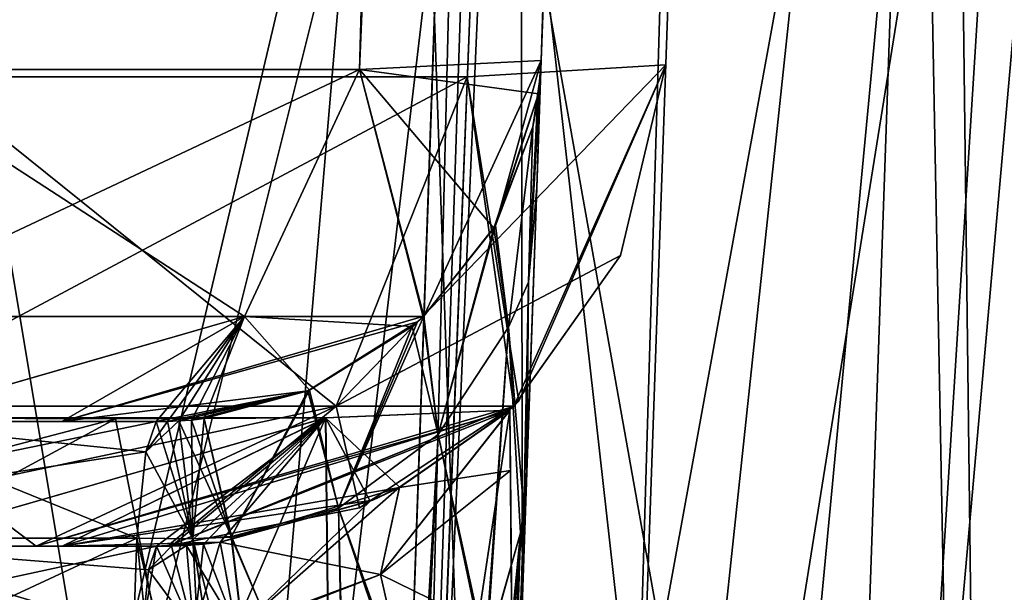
# Model space of a CAD drawing. Header units: millimetres. Extents: x -360 to 362, y 0 to 398.
# Tile 113 of 256: x 138 to 154, y 30 to 39. Entities that reach past the tile are written whole.
import ezdxf

# ---------------------------------------------------------------- set-up
doc = ezdxf.new("R2010")
doc.units = ezdxf.units.MM
doc.header["$LTSCALE"] = 33.374815
for name, color, linetype in [('1', 7, 'CONTINUOUS'), ('106', 7, 'CONTINUOUS'), ('110', 7, 'CONTINUOUS'), ('111', 7, 'CONTINUOUS'), ('112', 7, 'CONTINUOUS'), ('113', 7, 'CONTINUOUS'), ('114', 7, 'CONTINUOUS'), ('115', 7, 'CONTINUOUS'), ('116', 7, 'CONTINUOUS'), ('117', 7, 'CONTINUOUS'), ('118', 7, 'CONTINUOUS'), ('119', 7, 'CONTINUOUS'), ('124', 7, 'CONTINUOUS'), ('125', 7, 'CONTINUOUS'), ('126', 7, 'CONTINUOUS'), ('127', 7, 'CONTINUOUS'), ('128', 7, 'CONTINUOUS'), ('129', 7, 'CONTINUOUS'), ('130', 7, 'CONTINUOUS'), ('151', 7, 'CONTINUOUS'), ('172', 7, 'CONTINUOUS'), ('254', 7, 'CONTINUOUS'), ('255', 7, 'CONTINUOUS'), ('256', 7, 'CONTINUOUS'), ('258', 7, 'CONTINUOUS'), ('261', 7, 'CONTINUOUS'), ('262', 7, 'CONTINUOUS'), ('265', 7, 'CONTINUOUS'), ('266', 7, 'CONTINUOUS'), ('2664', 7, 'CONTINUOUS'), ('2665', 7, 'CONTINUOUS'), ('2667', 7, 'CONTINUOUS'), ('2668', 7, 'CONTINUOUS'), ('267', 7, 'CONTINUOUS'), ('278', 7, 'CONTINUOUS'), ('279', 7, 'CONTINUOUS'), ('28', 7, 'CONTINUOUS'), ('282', 7, 'CONTINUOUS'), ('283', 7, 'CONTINUOUS'), ('284', 7, 'CONTINUOUS'), ('285', 7, 'CONTINUOUS'), ('287', 7, 'CONTINUOUS'), ('288', 7, 'CONTINUOUS'), ('291', 7, 'CONTINUOUS'), ('467', 7, 'CONTINUOUS'), ('468', 7, 'CONTINUOUS'), ('469', 7, 'CONTINUOUS'), ('470', 7, 'CONTINUOUS'), ('480', 7, 'CONTINUOUS'), ('481', 7, 'CONTINUOUS'), ('482', 7, 'CONTINUOUS'), ('519', 7, 'CONTINUOUS'), ('579', 7, 'CONTINUOUS'), ('593', 7, 'CONTINUOUS'), ('7', 7, 'CONTINUOUS'), ('86', 7, 'CONTINUOUS'), ('90', 7, 'CONTINUOUS'), ('91', 7, 'CONTINUOUS'), ('93', 7, 'CONTINUOUS'), ('94', 7, 'CONTINUOUS')]:
    doc.layers.add(name, color=color, linetype=linetype)

msp = doc.modelspace()

# ---------------------------------------------------------------- linework, layer by layer
at = {"layer": '1', "linetype": 'Continuous'}
for points in [[(159.884, 369, -319.713), (156.986, 286, -274.25), (147.522, 15, -286.541), (159.884, 369, -319.713)], [(147.522, 15, -296.56), (159.884, 369, -319.713), (147.522, 15, -286.541), (147.522, 15, -296.56)], [(159.884, 369, -27.287), (147.522, 15, -50.44), (159.884, 369, -72.75), (159.884, 369, -27.287)], [(159.884, 369, -72.75), (147.522, 15, -50.44), (156.986, 286, -72.75), (159.884, 369, -72.75)], [(156.986, 286, -274.25), (156.986, 286, -272.75), (147.522, 15, -50.44), (156.986, 286, -274.25)], [(147.522, 15, -50.44), (156.986, 286, -272.75), (156.986, 286, -74.25), (147.522, 15, -50.44)], [(147.522, 15, -286.541), (156.986, 286, -274.25), (147.522, 15, -60.459), (147.522, 15, -286.541)], [(147.522, 15, -60.459), (156.986, 286, -274.25), (147.522, 15, -50.44), (147.522, 15, -60.459)], [(156.986, 286, -72.75), (147.522, 15, -50.44), (156.986, 286, -74.25), (156.986, 286, -72.75)]]:
    msp.add_3dface(points, dxfattribs=at)
at = {"layer": '106', "linetype": 'Continuous'}
for points in [[(146.352, 38.791, -298.111), (143.437, 38.648, -308.981), (146.309, 38.256, -298.111), (146.352, 38.791, -298.111)], [(135.018, 34.684, -315.093), (141.593, 34.684, -308.516), (135.485, 38.648, -316.934), (135.018, 34.684, -315.093)], [(135.485, 38.648, -316.934), (141.593, 34.684, -308.516), (143.437, 38.648, -308.981), (135.485, 38.648, -316.934)], [(141.593, 34.684, -308.516), (144.457, 34.679, -299.677), (143.437, 38.648, -308.981), (141.593, 34.684, -308.516)], [(143.437, 38.648, -308.981), (144.457, 34.679, -299.677), (145.595, 36.101, -298.855), (143.437, 38.648, -308.981)], [(146.309, 38.256, -298.111), (143.437, 38.648, -308.981), (145.595, 36.101, -298.855), (146.309, 38.256, -298.111)], [(146.219, 37.729, -298.111), (146.309, 38.256, -298.111), (145.595, 36.101, -298.855), (146.219, 37.729, -298.111)], [(141.593, 34.684, -308.516), (135.018, 34.684, -315.093), (135.748, 33, -309.247), (141.593, 34.684, -308.516)], [(138.658, 33, -305.232), (141.593, 34.684, -308.516), (135.748, 33, -309.247), (138.658, 33, -305.232)], [(140.172, 33, -300.509), (141.593, 34.684, -308.516), (138.658, 33, -305.232), (140.172, 33, -300.509)], [(140.357, 33.003, -300.477), (141.593, 34.684, -308.516), (140.172, 33, -300.509), (140.357, 33.003, -300.477)], [(140.54, 33.01, -300.453), (141.593, 34.684, -308.516), (140.357, 33.003, -300.477), (140.54, 33.01, -300.453)], [(140.742, 33.025, -300.439), (141.593, 34.684, -308.516), (140.54, 33.01, -300.453), (140.742, 33.025, -300.439)], [(140.942, 33.047, -300.427), (141.593, 34.684, -308.516), (140.742, 33.025, -300.439), (140.942, 33.047, -300.427)], [(142.633, 33.506, -300.323), (141.593, 34.684, -308.516), (140.942, 33.047, -300.427), (142.633, 33.506, -300.323)], [(144.457, 34.679, -299.677), (141.593, 34.684, -308.516), (144.284, 34.526, -299.767), (144.457, 34.679, -299.677)], [(144.284, 34.526, -299.767), (141.593, 34.684, -308.516), (142.633, 33.506, -300.323), (144.284, 34.526, -299.767)]]:
    msp.add_3dface(points, dxfattribs=at)
at = {"layer": '110', "linetype": 'Continuous'}
for points in [[(131.048, 31.128, -298.134), (139.865, 31.128, -295.376), (135.258, 33, -301.718), (131.048, 31.128, -298.134)], [(140.008, 32.515, -297.772), (140.172, 33, -300.509), (135.258, 33, -301.718), (140.008, 32.515, -297.772)], [(139.865, 31.128, -295.376), (140.008, 32.515, -297.772), (135.258, 33, -301.718), (139.865, 31.128, -295.376)], [(139.702, 26.389, -292.644), (131.048, 31.128, -298.134), (129.682, 26.389, -295.762), (139.702, 26.389, -292.644)], [(139.865, 31.128, -295.376), (131.048, 31.128, -298.134), (139.702, 26.389, -292.644), (139.865, 31.128, -295.376)]]:
    msp.add_3dface(points, dxfattribs=at)
at = {"layer": '111', "linetype": 'Continuous'}
for points in [[(140.172, 33, -300.509), (135.748, 33, -309.247), (135.258, 33, -301.718), (140.172, 33, -300.509)], [(140.172, 33, -300.509), (138.658, 33, -305.232), (135.748, 33, -309.247), (140.172, 33, -300.509)]]:
    msp.add_3dface(points, dxfattribs=at)
at = {"layer": '112', "linetype": 'Continuous'}
for points in [[(140.54, 33.01, -300.453), (140.357, 33.003, -300.477), (140.008, 32.515, -297.772), (140.54, 33.01, -300.453)], [(140.54, 33.01, -300.453), (140.008, 32.515, -297.772), (140.762, 31.116, -295.327), (140.54, 33.01, -300.453)], [(140.357, 33.003, -300.477), (140.172, 33, -300.509), (140.008, 32.515, -297.772), (140.357, 33.003, -300.477)], [(140.008, 32.515, -297.772), (139.865, 31.128, -295.376), (140.762, 31.116, -295.327), (140.008, 32.515, -297.772)], [(139.865, 31.128, -295.376), (139.702, 26.389, -292.644), (140.356, 26.375, -292.612), (139.865, 31.128, -295.376)], [(140.762, 31.116, -295.327), (139.865, 31.128, -295.376), (141.011, 26.381, -292.604), (140.762, 31.116, -295.327)], [(141.011, 26.381, -292.604), (139.865, 31.128, -295.376), (140.356, 26.375, -292.612), (141.011, 26.381, -292.604)]]:
    msp.add_3dface(points, dxfattribs=at)
at = {"layer": '113', "linetype": 'Continuous'}
for points in [[(140.742, 33.025, -300.439), (140.54, 33.01, -300.453), (140.762, 31.116, -295.327), (140.742, 33.025, -300.439)], [(140.942, 33.047, -300.427), (140.742, 33.025, -300.439), (140.762, 31.116, -295.327), (140.942, 33.047, -300.427)], [(140.942, 33.047, -300.427), (140.762, 31.116, -295.327), (141.38, 31.145, -295.336), (140.942, 33.047, -300.427)], [(141.38, 31.145, -295.336), (140.762, 31.116, -295.327), (141.942, 26.435, -292.613), (141.38, 31.145, -295.336)], [(140.762, 31.116, -295.327), (141.011, 26.381, -292.604), (141.477, 26.399, -292.607), (140.762, 31.116, -295.327)], [(141.942, 26.435, -292.613), (140.762, 31.116, -295.327), (141.477, 26.399, -292.607), (141.942, 26.435, -292.613)]]:
    msp.add_3dface(points, dxfattribs=at)
at = {"layer": '114', "linetype": 'Continuous'}
for points in [[(146.219, 37.729, -298.111), (145.595, 36.101, -298.855), (145.827, 34.513, -294.106), (146.219, 37.729, -298.111)], [(145.595, 36.101, -298.855), (144.457, 34.679, -299.677), (144.7, 32.793, -294.844), (145.595, 36.101, -298.855)], [(145.595, 36.101, -298.855), (144.7, 32.793, -294.844), (145.827, 34.513, -294.106), (145.595, 36.101, -298.855)], [(144.457, 34.679, -299.677), (144.284, 34.526, -299.767), (144.7, 32.793, -294.844), (144.457, 34.679, -299.677)], [(144.284, 34.526, -299.767), (142.633, 33.506, -300.323), (143.099, 31.611, -295.361), (144.284, 34.526, -299.767)], [(144.284, 34.526, -299.767), (143.099, 31.611, -295.361), (144.7, 32.793, -294.844), (144.284, 34.526, -299.767)], [(144.7, 32.793, -294.844), (145.469, 29.255, -291.124), (145.827, 34.513, -294.106), (144.7, 32.793, -294.844)], [(145.469, 29.255, -291.124), (146.021, 31.215, -290.154), (145.827, 34.513, -294.106), (145.469, 29.255, -291.124)], [(142.633, 33.506, -300.323), (140.942, 33.047, -300.427), (141.38, 31.145, -295.336), (142.633, 33.506, -300.323)], [(142.633, 33.506, -300.323), (141.38, 31.145, -295.336), (143.099, 31.611, -295.361), (142.633, 33.506, -300.323)], [(143.099, 31.611, -295.361), (144.466, 27.788, -291.977), (144.7, 32.793, -294.844), (143.099, 31.611, -295.361)], [(144.466, 27.788, -291.977), (145.469, 29.255, -291.124), (144.7, 32.793, -294.844), (144.466, 27.788, -291.977)], [(141.38, 31.145, -295.336), (143.218, 26.868, -292.483), (143.099, 31.611, -295.361), (141.38, 31.145, -295.336)], [(143.218, 26.868, -292.483), (144.466, 27.788, -291.977), (143.099, 31.611, -295.361), (143.218, 26.868, -292.483)], [(141.38, 31.145, -295.336), (141.942, 26.435, -292.613), (143.218, 26.868, -292.483), (141.38, 31.145, -295.336)]]:
    msp.add_3dface(points, dxfattribs=at)
at = {"layer": '115', "linetype": 'Continuous'}
for points in [[(146.336, 38.523, -297.629), (146.219, 37.729, -298.111), (146.149, 35.237, -293.678), (146.336, 38.523, -297.629)], [(146.219, 37.729, -298.111), (146.336, 38.523, -297.629), (146.291, 38.124, -297.871), (146.219, 37.729, -298.111)], [(146.219, 37.729, -298.111), (145.827, 34.513, -294.106), (146.149, 35.237, -293.678), (146.219, 37.729, -298.111)], [(146.149, 35.237, -293.678), (145.827, 34.513, -294.106), (146.074, 31.574, -289.943), (146.149, 35.237, -293.678)], [(146.109, 31.941, -289.729), (146.149, 35.237, -293.678), (146.074, 31.574, -289.943), (146.109, 31.941, -289.729)], [(145.827, 34.513, -294.106), (146.021, 31.215, -290.154), (146.074, 31.574, -289.943), (145.827, 34.513, -294.106)]]:
    msp.add_3dface(points, dxfattribs=at)
at = {"layer": '116', "linetype": 'Continuous'}
for points in [[(146.352, 38.791, -298.111), (146.309, 38.256, -298.111), (146.352, 38.791, -297.468), (146.352, 38.791, -298.111)], [(146.352, 38.791, -297.468), (146.309, 38.256, -298.111), (146.346, 38.657, -297.549), (146.352, 38.791, -297.468)], [(146.309, 38.256, -298.111), (146.336, 38.523, -297.629), (146.346, 38.657, -297.549), (146.309, 38.256, -298.111)], [(146.336, 38.523, -297.629), (146.309, 38.256, -298.111), (146.291, 38.124, -297.871), (146.336, 38.523, -297.629)], [(146.309, 38.256, -298.111), (146.219, 37.729, -298.111), (146.291, 38.124, -297.871), (146.309, 38.256, -298.111)]]:
    msp.add_3dface(points, dxfattribs=at)
at = {"layer": '117', "linetype": 'Continuous'}
for points in [[(157.953, 371, -27.161), (157.953, 371, -319.839), (146.352, 38.791, -298.111), (157.953, 371, -27.161)], [(146.352, 38.791, -48.889), (157.953, 371, -27.161), (146.352, 38.791, -49.532), (146.352, 38.791, -48.889)], [(157.953, 371, -27.161), (146.352, 38.791, -298.111), (146.352, 38.791, -297.468), (157.953, 371, -27.161)], [(157.953, 371, -27.161), (146.352, 38.791, -297.468), (146.352, 38.791, -49.532), (157.953, 371, -27.161)], [(146.352, 38.791, -297.468), (146.281, 36.752, -292.466), (146.352, 38.791, -49.532), (146.352, 38.791, -297.468)], [(146.352, 38.791, -49.532), (146.281, 36.752, -292.466), (146.281, 36.752, -54.534), (146.352, 38.791, -49.532)], [(146.281, 36.752, -292.466), (146.121, 32.183, -289.59), (146.281, 36.752, -54.534), (146.281, 36.752, -292.466)], [(146.281, 36.752, -54.534), (146.121, 32.183, -289.59), (146.121, 32.183, -57.41), (146.281, 36.752, -54.534)], [(145.505, 14.546, -286.48), (145.505, 14.546, -60.52), (146.121, 32.183, -57.41), (145.505, 14.546, -286.48)], [(146.121, 32.183, -289.59), (145.505, 14.546, -286.48), (146.121, 32.183, -57.41), (146.121, 32.183, -289.59)]]:
    msp.add_3dface(points, dxfattribs=at)
at = {"layer": '118', "linetype": 'Continuous'}
for points in [[(145.505, 14.546, -286.48), (146.121, 32.183, -289.59), (146.116, 32.062, -289.66), (145.505, 14.546, -286.48)], [(146.109, 31.941, -289.729), (145.505, 14.546, -286.48), (146.116, 32.062, -289.66), (146.109, 31.941, -289.729)], [(145.505, 14.546, -286.48), (146.109, 31.941, -289.729), (146.074, 31.574, -289.943), (145.505, 14.546, -286.48)], [(146.021, 31.215, -290.154), (145.505, 14.546, -286.48), (146.074, 31.574, -289.943), (146.021, 31.215, -290.154)], [(145.505, 14.546, -286.48), (146.021, 31.215, -290.154), (145.175, 14.285, -288.025), (145.505, 14.546, -286.48)], [(146.021, 31.215, -290.154), (145.469, 29.255, -291.124), (145.175, 14.285, -288.025), (146.021, 31.215, -290.154)]]:
    msp.add_3dface(points, dxfattribs=at)
at = {"layer": '119', "linetype": 'Continuous'}
for points in [[(146.149, 35.237, -293.678), (146.352, 38.791, -297.468), (146.346, 38.657, -297.549), (146.149, 35.237, -293.678)], [(146.352, 38.791, -297.468), (146.149, 35.237, -293.678), (146.281, 36.752, -292.466), (146.352, 38.791, -297.468)], [(146.336, 38.523, -297.629), (146.149, 35.237, -293.678), (146.346, 38.657, -297.549), (146.336, 38.523, -297.629)], [(146.149, 35.237, -293.678), (146.109, 31.941, -289.729), (146.281, 36.752, -292.466), (146.149, 35.237, -293.678)], [(146.281, 36.752, -292.466), (146.109, 31.941, -289.729), (146.116, 32.062, -289.66), (146.281, 36.752, -292.466)], [(146.121, 32.183, -289.59), (146.281, 36.752, -292.466), (146.116, 32.062, -289.66), (146.121, 32.183, -289.59)]]:
    msp.add_3dface(points, dxfattribs=at)
at = {"layer": '124', "linetype": 'Continuous'}
for points in [[(146.339, 371, -331.453), (124.611, 38.791, -319.852), (135.485, 38.648, -316.934), (146.339, 371, -331.453)], [(152.153, 371, -329.897), (146.339, 371, -331.453), (135.485, 38.648, -316.934), (152.153, 371, -329.897)], [(152.153, 371, -329.897), (135.485, 38.648, -316.934), (143.437, 38.648, -308.981), (152.153, 371, -329.897)], [(156.399, 371, -325.648), (152.153, 371, -329.897), (143.437, 38.648, -308.981), (156.399, 371, -325.648)], [(156.399, 371, -325.648), (143.437, 38.648, -308.981), (146.352, 38.791, -298.111), (156.399, 371, -325.648)], [(157.953, 371, -319.839), (156.399, 371, -325.648), (146.352, 38.791, -298.111), (157.953, 371, -319.839)]]:
    msp.add_3dface(points, dxfattribs=at)
at = {"layer": '125', "linetype": 'Continuous'}
for points in [[(146.339, 371, -15.547), (152.149, 371, -17.102), (124.611, 38.791, -27.148), (146.339, 371, -15.547)], [(124.611, 38.791, -27.148), (152.149, 371, -17.102), (135.486, 38.648, -30.066), (124.611, 38.791, -27.148)], [(152.149, 371, -17.102), (154.557, 371, -18.95), (135.486, 38.648, -30.066), (152.149, 371, -17.102)], [(154.557, 371, -18.95), (143.437, 38.648, -38.019), (135.486, 38.648, -30.066), (154.557, 371, -18.95)], [(154.557, 371, -18.95), (156.401, 371, -21.355), (143.437, 38.648, -38.019), (154.557, 371, -18.95)], [(156.401, 371, -21.355), (157.953, 371, -27.161), (143.437, 38.648, -38.019), (156.401, 371, -21.355)], [(157.953, 371, -27.161), (146.352, 38.791, -48.889), (143.437, 38.648, -38.019), (157.953, 371, -27.161)]]:
    msp.add_3dface(points, dxfattribs=at)
at = {"layer": '126', "linetype": 'Continuous'}
for points in [[(146.309, 38.256, -48.889), (146.352, 38.791, -48.889), (146.336, 38.523, -49.371), (146.309, 38.256, -48.889)], [(146.336, 38.523, -49.371), (146.352, 38.791, -48.889), (146.346, 38.657, -49.451), (146.336, 38.523, -49.371)], [(146.352, 38.791, -48.889), (146.352, 38.791, -49.532), (146.346, 38.657, -49.451), (146.352, 38.791, -48.889)], [(146.291, 38.124, -49.129), (146.309, 38.256, -48.889), (146.336, 38.523, -49.371), (146.291, 38.124, -49.129)], [(146.219, 37.729, -48.889), (146.309, 38.256, -48.889), (146.291, 38.124, -49.129), (146.219, 37.729, -48.889)]]:
    msp.add_3dface(points, dxfattribs=at)
at = {"layer": '127', "linetype": 'Continuous'}
for points in [[(146.291, 38.124, -49.129), (146.336, 38.523, -49.371), (146.149, 35.236, -53.323), (146.291, 38.124, -49.129)], [(146.219, 37.729, -48.889), (146.291, 38.124, -49.129), (146.149, 35.236, -53.323), (146.219, 37.729, -48.889)], [(145.827, 34.513, -52.894), (146.219, 37.729, -48.889), (146.149, 35.236, -53.323), (145.827, 34.513, -52.894)], [(146.074, 31.574, -57.057), (145.827, 34.513, -52.894), (146.149, 35.236, -53.323), (146.074, 31.574, -57.057)], [(146.109, 31.941, -57.271), (146.074, 31.574, -57.057), (146.149, 35.236, -53.323), (146.109, 31.941, -57.271)], [(146.021, 31.215, -56.846), (145.827, 34.513, -52.894), (146.074, 31.574, -57.057), (146.021, 31.215, -56.846)]]:
    msp.add_3dface(points, dxfattribs=at)
at = {"layer": '128', "linetype": 'Continuous'}
for points in [[(145.62, 36.145, -48.169), (146.219, 37.729, -48.889), (145.827, 34.513, -52.894), (145.62, 36.145, -48.169)], [(144.469, 34.69, -47.33), (145.62, 36.145, -48.169), (144.7, 32.793, -52.156), (144.469, 34.69, -47.33)], [(145.62, 36.145, -48.169), (145.827, 34.513, -52.894), (144.7, 32.793, -52.156), (145.62, 36.145, -48.169)], [(144.369, 34.6, -47.276), (144.469, 34.69, -47.33), (143.1, 31.612, -51.639), (144.369, 34.6, -47.276)], [(144.469, 34.69, -47.33), (144.7, 32.793, -52.156), (143.1, 31.612, -51.639), (144.469, 34.69, -47.33)], [(142.607, 33.495, -46.673), (144.369, 34.6, -47.276), (143.1, 31.612, -51.639), (142.607, 33.495, -46.673)], [(144.7, 32.793, -52.156), (145.827, 34.513, -52.894), (145.447, 29.207, -55.849), (144.7, 32.793, -52.156)], [(145.827, 34.513, -52.894), (146.021, 31.215, -56.846), (145.447, 29.207, -55.849), (145.827, 34.513, -52.894)], [(140.942, 33.047, -46.573), (142.607, 33.495, -46.673), (141.383, 31.154, -51.672), (140.942, 33.047, -46.573)], [(141.383, 31.154, -51.672), (142.607, 33.495, -46.673), (143.1, 31.612, -51.639), (141.383, 31.154, -51.672)], [(143.1, 31.612, -51.639), (144.7, 32.793, -52.156), (144.412, 27.734, -54.992), (143.1, 31.612, -51.639)], [(144.412, 27.734, -54.992), (144.7, 32.793, -52.156), (145.447, 29.207, -55.849), (144.412, 27.734, -54.992)], [(141.383, 31.154, -51.672), (143.1, 31.612, -51.639), (143.194, 26.856, -54.512), (141.383, 31.154, -51.672)], [(143.194, 26.856, -54.512), (143.1, 31.612, -51.639), (144.412, 27.734, -54.992), (143.194, 26.856, -54.512)], [(141.942, 26.435, -54.387), (141.383, 31.154, -51.672), (143.194, 26.856, -54.512), (141.942, 26.435, -54.387)]]:
    msp.add_3dface(points, dxfattribs=at)
at = {"layer": '129', "linetype": 'Continuous'}
for points in [[(145.505, 14.546, -60.52), (144.368, 14.104, -57.785), (146.121, 32.183, -57.41), (145.505, 14.546, -60.52)], [(146.121, 32.183, -57.41), (144.368, 14.104, -57.785), (146.116, 32.062, -57.34), (146.121, 32.183, -57.41)], [(144.368, 14.104, -57.785), (146.109, 31.941, -57.271), (146.116, 32.062, -57.34), (144.368, 14.104, -57.785)], [(144.368, 14.104, -57.785), (146.074, 31.574, -57.057), (146.109, 31.941, -57.271), (144.368, 14.104, -57.785)], [(144.368, 14.104, -57.785), (146.021, 31.215, -56.846), (146.074, 31.574, -57.057), (144.368, 14.104, -57.785)], [(146.021, 31.215, -56.846), (144.368, 14.104, -57.785), (145.447, 29.207, -55.849), (146.021, 31.215, -56.846)]]:
    msp.add_3dface(points, dxfattribs=at)
at = {"layer": '130', "linetype": 'Continuous'}
for points in [[(146.352, 38.791, -49.532), (146.281, 36.752, -54.534), (146.346, 38.657, -49.451), (146.352, 38.791, -49.532)], [(146.281, 36.752, -54.534), (146.336, 38.523, -49.371), (146.346, 38.657, -49.451), (146.281, 36.752, -54.534)], [(146.336, 38.523, -49.371), (146.281, 36.752, -54.534), (146.149, 35.236, -53.323), (146.336, 38.523, -49.371)], [(146.281, 36.752, -54.534), (146.121, 32.183, -57.41), (146.149, 35.236, -53.323), (146.281, 36.752, -54.534)], [(146.109, 31.941, -57.271), (146.149, 35.236, -53.323), (146.116, 32.062, -57.34), (146.109, 31.941, -57.271)], [(146.149, 35.236, -53.323), (146.121, 32.183, -57.41), (146.116, 32.062, -57.34), (146.149, 35.236, -53.323)]]:
    msp.add_3dface(points, dxfattribs=at)
at = {"layer": '151', "linetype": 'Continuous'}
for points in [[(146.213, 369, -13.616), (100.75, 286, -16.514), (113.041, 15, -25.978), (146.213, 369, -13.616)], [(123.06, 15, -25.978), (146.213, 369, -13.616), (113.041, 15, -25.978), (123.06, 15, -25.978)]]:
    msp.add_3dface(points, dxfattribs=at)
at = {"layer": '172', "linetype": 'Continuous'}
msp.add_3dface([(100.75, 369, -333.384), (146.213, 369, -333.384), (123.06, 15, -321.022), (100.75, 369, -333.384)], dxfattribs=at)
at = {"layer": '254', "linetype": 'Continuous'}
for points in [[(140.933, 31.034, -300.387), (141.457, 29.685, -296.622), (140.662, 31.014, -300.407), (140.933, 31.034, -300.387)], [(140.662, 31.014, -300.407), (141.457, 29.685, -296.622), (140.781, 29.638, -296.629), (140.662, 31.014, -300.407)], [(141.202, 31.063, -300.371), (141.457, 29.685, -296.622), (140.933, 31.034, -300.387), (141.202, 31.063, -300.371)]]:
    msp.add_3dface(points, dxfattribs=at)
at = {"layer": '255', "linetype": 'Continuous'}
for points in [[(145.851, 33.175, -297.732), (144.077, 31.944, -299.483), (145.849, 33.183, -297.92), (145.851, 33.175, -297.732)], [(145.849, 33.183, -297.92), (144.077, 31.944, -299.483), (145.847, 33.183, -298.108), (145.849, 33.183, -297.92)], [(145.859, 32.215, -295.191), (144.077, 31.944, -299.483), (145.851, 33.175, -297.732), (145.859, 32.215, -295.191)], [(145.883, 29.515, -293.756), (143.774, 30.548, -296.353), (145.859, 32.215, -295.191), (145.883, 29.515, -293.756)], [(143.774, 30.548, -296.353), (144.077, 31.944, -299.483), (145.859, 32.215, -295.191), (143.774, 30.548, -296.353)], [(143.774, 30.548, -296.353), (141.202, 31.063, -300.371), (144.077, 31.944, -299.483), (143.774, 30.548, -296.353)], [(144.077, 31.944, -299.483), (141.202, 31.063, -300.371), (143.649, 31.74, -299.709), (144.077, 31.944, -299.483)], [(141.457, 29.685, -296.622), (141.202, 31.063, -300.371), (143.774, 30.548, -296.353), (141.457, 29.685, -296.622)], [(144.428, 27.666, -294.307), (141.457, 29.685, -296.622), (143.774, 30.548, -296.353), (144.428, 27.666, -294.307)], [(145.883, 29.515, -293.756), (144.428, 27.666, -294.307), (143.774, 30.548, -296.353), (145.883, 29.515, -293.756)]]:
    msp.add_3dface(points, dxfattribs=at)
at = {"layer": '256', "linetype": 'Continuous'}
for points in [[(145.859, 32.215, -295.191), (145.851, 33.175, -297.732), (146.01, 15, -297.732), (145.859, 32.215, -295.191)], [(145.883, 29.515, -293.756), (145.859, 32.215, -295.191), (146.01, 15, -297.732), (145.883, 29.515, -293.756)]]:
    msp.add_3dface(points, dxfattribs=at)
at = {"layer": '258', "linetype": 'Continuous'}
for points in [[(146.213, 369, -333.384), (153.053, 369, -331.554), (123.06, 15, -321.022), (146.213, 369, -333.384)], [(123.06, 15, -321.022), (153.053, 369, -331.554), (135.306, 15, -317.744), (123.06, 15, -321.022)], [(153.053, 369, -331.554), (155.888, 369, -329.378), (135.306, 15, -317.744), (153.053, 369, -331.554)], [(155.888, 369, -329.378), (144.248, 15, -308.8), (135.306, 15, -317.744), (155.888, 369, -329.378)], [(159.884, 369, -319.713), (147.522, 15, -296.56), (144.248, 15, -308.8), (159.884, 369, -319.713)], [(158.059, 369, -326.545), (159.884, 369, -319.713), (144.248, 15, -308.8), (158.059, 369, -326.545)], [(155.888, 369, -329.378), (158.059, 369, -326.545), (144.248, 15, -308.8), (155.888, 369, -329.378)]]:
    msp.add_3dface(points, dxfattribs=at)
at = {"layer": '261', "linetype": 'Continuous'}
for points in [[(145.847, 33.183, -298.108), (144.077, 31.944, -299.483), (138.665, 31, -305.218), (145.847, 33.183, -298.108)], [(142.895, 33.061, -308.658), (145.847, 33.183, -298.108), (138.665, 31, -305.218), (142.895, 33.061, -308.658)], [(135.152, 33.061, -316.399), (139.521, 33.045, -313.028), (131.718, 31, -312.165), (135.152, 33.061, -316.399)], [(131.718, 31, -312.165), (139.521, 33.045, -313.028), (135.747, 31, -309.248), (131.718, 31, -312.165)], [(139.521, 33.045, -313.028), (142.895, 33.061, -308.658), (135.747, 31, -309.248), (139.521, 33.045, -313.028)], [(135.747, 31, -309.248), (142.895, 33.061, -308.658), (138.665, 31, -305.218), (135.747, 31, -309.248)], [(144.077, 31.944, -299.483), (143.649, 31.74, -299.709), (138.665, 31, -305.218), (144.077, 31.944, -299.483)], [(143.649, 31.74, -299.709), (141.202, 31.063, -300.371), (138.665, 31, -305.218), (143.649, 31.74, -299.709)], [(138.665, 31, -305.218), (141.202, 31.063, -300.371), (140.177, 31, -300.477), (138.665, 31, -305.218)], [(140.177, 31, -300.477), (141.202, 31.063, -300.371), (140.419, 31.003, -300.435), (140.177, 31, -300.477)], [(141.202, 31.063, -300.371), (140.662, 31.014, -300.407), (140.419, 31.003, -300.435), (141.202, 31.063, -300.371)], [(141.202, 31.063, -300.371), (140.933, 31.034, -300.387), (140.662, 31.014, -300.407), (141.202, 31.063, -300.371)]]:
    msp.add_3dface(points, dxfattribs=at)
at = {"layer": '262', "linetype": 'Continuous'}
for points in [[(143.099, 15, -308.622), (145.847, 33.183, -298.108), (142.895, 33.061, -308.658), (143.099, 15, -308.622)], [(146.01, 15, -297.732), (145.847, 33.183, -298.108), (143.099, 15, -308.622), (146.01, 15, -297.732)], [(145.849, 33.183, -297.92), (145.847, 33.183, -298.108), (146.01, 15, -297.732), (145.849, 33.183, -297.92)], [(145.851, 33.175, -297.732), (145.849, 33.183, -297.92), (146.01, 15, -297.732), (145.851, 33.175, -297.732)], [(135.127, 15, -316.596), (143.099, 15, -308.622), (135.152, 33.061, -316.399), (135.127, 15, -316.596)], [(143.099, 15, -308.622), (139.521, 33.045, -313.028), (135.152, 33.061, -316.399), (143.099, 15, -308.622)], [(143.099, 15, -308.622), (142.895, 33.061, -308.658), (139.521, 33.045, -313.028), (143.099, 15, -308.622)]]:
    msp.add_3dface(points, dxfattribs=at)
at = {"layer": '265', "linetype": 'Continuous'}
for points in [[(140.177, 31, -300.477), (133.667, 29.596, -298.17), (135.25, 31, -301.687), (140.177, 31, -300.477)], [(133.667, 29.596, -298.17), (140.177, 31, -300.477), (139.951, 29.637, -296.676), (133.667, 29.596, -298.17)]]:
    msp.add_3dface(points, dxfattribs=at)
at = {"layer": '266', "linetype": 'Continuous'}
for points in [[(140.177, 31, -300.477), (140.781, 29.638, -296.629), (139.951, 29.637, -296.676), (140.177, 31, -300.477)], [(140.781, 29.638, -296.629), (140.177, 31, -300.477), (140.419, 31.003, -300.435), (140.781, 29.638, -296.629)], [(140.662, 31.014, -300.407), (140.781, 29.638, -296.629), (140.419, 31.003, -300.435), (140.662, 31.014, -300.407)]]:
    msp.add_3dface(points, dxfattribs=at)
at = {"layer": '2664', "linetype": 'Continuous'}
for points in [[(148.351, 38.721, -48.889), (145.167, 38.53, -37.023), (145.994, 33.325, -48.889), (148.351, 38.721, -48.889)], [(135.265, 33.245, -30.438), (143.062, 33.245, -38.235), (136.485, 38.53, -28.337), (135.265, 33.245, -30.438)], [(136.485, 38.53, -28.337), (143.062, 33.245, -38.235), (145.167, 38.53, -37.023), (136.485, 38.53, -28.337)], [(143.062, 33.245, -38.235), (145.914, 33.246, -48.889), (145.167, 38.53, -37.023), (143.062, 33.245, -38.235)], [(145.167, 38.53, -37.023), (145.914, 33.246, -48.889), (145.994, 33.325, -48.889), (145.167, 38.53, -37.023)], [(132.483, 31, -35.249), (138.249, 31, -41.013), (135.265, 33.245, -30.438), (132.483, 31, -35.249)], [(135.265, 33.245, -30.438), (138.249, 31, -41.013), (143.062, 33.245, -38.235), (135.265, 33.245, -30.438)], [(138.249, 31, -41.013), (140.355, 31, -48.889), (143.062, 33.245, -38.235), (138.249, 31, -41.013)], [(143.062, 33.245, -38.235), (140.355, 31, -48.889), (143.435, 31.617, -48.889), (143.062, 33.245, -38.235)], [(145.914, 33.246, -48.889), (143.062, 33.245, -38.235), (143.435, 31.617, -48.889), (145.914, 33.246, -48.889)]]:
    msp.add_3dface(points, dxfattribs=at)
at = {"layer": '2665', "linetype": 'Continuous'}
for points in [[(148.351, 38.721, -298.111), (145.994, 33.325, -48.889), (145.913, 33.245, -174.841), (148.351, 38.721, -298.111)], [(148.351, 38.721, -48.889), (145.994, 33.325, -48.889), (148.351, 38.721, -298.111), (148.351, 38.721, -48.889)], [(143.435, 31.617, -48.889), (140.355, 31, -48.889), (145.913, 33.245, -174.841), (143.435, 31.617, -48.889)], [(145.913, 33.245, -174.841), (140.355, 31, -48.889), (140.355, 31, -51.571), (145.913, 33.245, -174.841)], [(145.914, 33.246, -48.889), (143.435, 31.617, -48.889), (145.913, 33.245, -174.841), (145.914, 33.246, -48.889)], [(145.994, 33.325, -48.889), (145.914, 33.246, -48.889), (145.913, 33.245, -174.841), (145.994, 33.325, -48.889)]]:
    msp.add_3dface(points, dxfattribs=at)
at = {"layer": '2667', "linetype": 'Continuous'}
for points in [[(147.627, 35.665, -298.111), (143.062, 33.245, -308.765), (148.351, 38.721, -298.111), (147.627, 35.665, -298.111)], [(148.351, 38.721, -298.111), (143.062, 33.245, -308.765), (145.163, 38.53, -309.984), (148.351, 38.721, -298.111)], [(143.062, 33.245, -308.765), (135.265, 33.245, -316.562), (145.163, 38.53, -309.984), (143.062, 33.245, -308.765)], [(145.163, 38.53, -309.984), (135.265, 33.245, -316.562), (136.478, 38.53, -318.666), (145.163, 38.53, -309.984)], [(145.911, 33.244, -298.111), (143.062, 33.245, -308.765), (147.627, 35.665, -298.111), (145.911, 33.244, -298.111)], [(138.251, 31, -305.983), (132.487, 31, -311.749), (143.062, 33.245, -308.765), (138.251, 31, -305.983)], [(143.062, 33.245, -308.765), (132.487, 31, -311.749), (135.265, 33.245, -316.562), (143.062, 33.245, -308.765)], [(145.911, 33.244, -298.111), (138.251, 31, -305.983), (143.062, 33.245, -308.765), (145.911, 33.244, -298.111)], [(145.83, 33.167, -298.111), (138.251, 31, -305.983), (145.911, 33.244, -298.111), (145.83, 33.167, -298.111)], [(140.355, 31, -298.111), (138.251, 31, -305.983), (145.83, 33.167, -298.111), (140.355, 31, -298.111)]]:
    msp.add_3dface(points, dxfattribs=at)
at = {"layer": '2668', "linetype": 'Continuous'}
for points in [[(147.627, 35.665, -298.111), (148.351, 38.721, -298.111), (145.913, 33.245, -172.159), (147.627, 35.665, -298.111)], [(145.913, 33.245, -172.159), (148.351, 38.721, -298.111), (148.351, 38.721, -48.889), (145.913, 33.245, -172.159)], [(145.911, 33.244, -298.111), (147.627, 35.665, -298.111), (145.913, 33.245, -172.159), (145.911, 33.244, -298.111)], [(140.355, 31, -295.429), (145.911, 33.244, -298.111), (145.913, 33.245, -172.159), (140.355, 31, -295.429)], [(145.83, 33.167, -298.111), (145.911, 33.244, -298.111), (140.355, 31, -295.429), (145.83, 33.167, -298.111)], [(140.355, 31, -298.111), (145.83, 33.167, -298.111), (140.355, 31, -295.429), (140.355, 31, -298.111)]]:
    msp.add_3dface(points, dxfattribs=at)
at = {"layer": '267', "linetype": 'Continuous'}
for points in [[(135.747, 31, -309.248), (138.665, 31, -305.218), (135.25, 31, -301.687), (135.747, 31, -309.248)], [(138.665, 31, -305.218), (140.177, 31, -300.477), (135.25, 31, -301.687), (138.665, 31, -305.218)]]:
    msp.add_3dface(points, dxfattribs=at)
at = {"layer": '278', "linetype": 'Continuous'}
for points in [[(144.081, 31.946, -47.52), (145.847, 33.183, -48.892), (142.893, 33.061, -38.338), (144.081, 31.946, -47.52)], [(135.158, 33.061, -30.605), (135.748, 31, -37.753), (142.893, 33.061, -38.338), (135.158, 33.061, -30.605)], [(135.748, 31, -37.753), (138.665, 31, -41.782), (142.893, 33.061, -38.338), (135.748, 31, -37.753)], [(138.665, 31, -41.782), (140.177, 31, -46.523), (142.893, 33.061, -38.338), (138.665, 31, -41.782)], [(140.177, 31, -46.523), (140.419, 31.003, -46.565), (142.893, 33.061, -38.338), (140.177, 31, -46.523)], [(140.419, 31.003, -46.565), (140.662, 31.014, -46.593), (142.893, 33.061, -38.338), (140.419, 31.003, -46.565)], [(140.662, 31.014, -46.593), (140.933, 31.034, -46.613), (142.893, 33.061, -38.338), (140.662, 31.014, -46.593)], [(140.933, 31.034, -46.613), (141.202, 31.063, -46.629), (142.893, 33.061, -38.338), (140.933, 31.034, -46.613)], [(141.202, 31.063, -46.629), (143.61, 31.723, -47.272), (142.893, 33.061, -38.338), (141.202, 31.063, -46.629)], [(143.61, 31.723, -47.272), (144.081, 31.946, -47.52), (142.893, 33.061, -38.338), (143.61, 31.723, -47.272)]]:
    msp.add_3dface(points, dxfattribs=at)
at = {"layer": '279', "linetype": 'Continuous'}
for points in [[(145.847, 33.183, -48.892), (144.081, 31.946, -47.52), (143.774, 30.548, -50.647), (145.847, 33.183, -48.892)], [(145.847, 33.183, -48.892), (143.774, 30.548, -50.647), (145.849, 33.183, -49.081), (145.847, 33.183, -48.892)], [(145.849, 33.183, -49.081), (143.774, 30.548, -50.647), (145.851, 33.175, -49.268), (145.849, 33.183, -49.081)], [(145.851, 33.175, -49.268), (143.774, 30.548, -50.647), (145.859, 32.215, -51.809), (145.851, 33.175, -49.268)], [(143.774, 30.548, -50.647), (145.883, 29.515, -53.244), (145.859, 32.215, -51.809), (143.774, 30.548, -50.647)], [(144.081, 31.946, -47.52), (143.61, 31.723, -47.272), (141.463, 29.646, -50.425), (144.081, 31.946, -47.52)], [(144.081, 31.946, -47.52), (141.463, 29.646, -50.425), (143.774, 30.548, -50.647), (144.081, 31.946, -47.52)], [(143.61, 31.723, -47.272), (141.202, 31.063, -46.629), (141.463, 29.646, -50.425), (143.61, 31.723, -47.272)], [(143.774, 30.548, -50.647), (141.463, 29.646, -50.425), (144.428, 27.666, -52.693), (143.774, 30.548, -50.647)], [(143.774, 30.548, -50.647), (144.428, 27.666, -52.693), (145.883, 29.515, -53.244), (143.774, 30.548, -50.647)]]:
    msp.add_3dface(points, dxfattribs=at)
at = {"layer": '28', "linetype": 'Continuous'}
msp.add_3dface([(-146.339, 371, -15.547), (146.339, 371, -15.547), (124.611, 38.791, -27.148), (-146.339, 371, -15.547)], dxfattribs=at)
at = {"layer": '282', "linetype": 'Continuous'}
for points in [[(140.933, 31.034, -46.613), (140.662, 31.014, -46.593), (140.781, 29.638, -50.371), (140.933, 31.034, -46.613)], [(141.202, 31.063, -46.629), (140.933, 31.034, -46.613), (140.781, 29.638, -50.371), (141.202, 31.063, -46.629)], [(141.463, 29.646, -50.425), (141.202, 31.063, -46.629), (140.781, 29.638, -50.371), (141.463, 29.646, -50.425)]]:
    msp.add_3dface(points, dxfattribs=at)
at = {"layer": '283', "linetype": 'Continuous'}
for points in [[(140.662, 31.014, -46.593), (140.419, 31.003, -46.565), (140.053, 30.621, -48.618), (140.662, 31.014, -46.593)], [(140.781, 29.638, -50.371), (140.662, 31.014, -46.593), (140.053, 30.621, -48.618), (140.781, 29.638, -50.371)], [(140.419, 31.003, -46.565), (140.177, 31, -46.523), (140.053, 30.621, -48.618), (140.419, 31.003, -46.565)], [(139.948, 29.596, -50.373), (140.781, 29.638, -50.371), (140.053, 30.621, -48.618), (139.948, 29.596, -50.373)]]:
    msp.add_3dface(points, dxfattribs=at)
at = {"layer": '284', "linetype": 'Continuous'}
for points in [[(133.667, 29.596, -48.83), (139.948, 29.596, -50.373), (135.248, 31, -45.312), (133.667, 29.596, -48.83)], [(140.053, 30.621, -48.618), (140.177, 31, -46.523), (135.248, 31, -45.312), (140.053, 30.621, -48.618)], [(139.948, 29.596, -50.373), (140.053, 30.621, -48.618), (135.248, 31, -45.312), (139.948, 29.596, -50.373)]]:
    msp.add_3dface(points, dxfattribs=at)
at = {"layer": '285', "linetype": 'Continuous'}
for points in [[(140.177, 31, -46.523), (135.748, 31, -37.753), (135.248, 31, -45.312), (140.177, 31, -46.523)], [(140.177, 31, -46.523), (138.665, 31, -41.782), (135.748, 31, -37.753), (140.177, 31, -46.523)]]:
    msp.add_3dface(points, dxfattribs=at)
at = {"layer": '287', "linetype": 'Continuous'}
for points in [[(145.883, 29.515, -53.244), (145.851, 33.175, -49.268), (145.859, 32.215, -51.809), (145.883, 29.515, -53.244)], [(145.851, 33.175, -49.268), (145.883, 29.515, -53.244), (145.947, 22.126, -54.84), (145.851, 33.175, -49.268)], [(145.851, 33.175, -49.268), (145.947, 22.126, -54.84), (146.01, 15, -56.424), (145.851, 33.175, -49.268)], [(145.851, 33.175, -49.268), (146.01, 15, -56.424), (146.01, 15, -49.268), (145.851, 33.175, -49.268)]]:
    msp.add_3dface(points, dxfattribs=at)
at = {"layer": '288', "linetype": 'Continuous'}
for points in [[(142.893, 33.061, -38.338), (145.847, 33.183, -48.892), (143.096, 15, -38.373), (142.893, 33.061, -38.338)], [(145.847, 33.183, -48.892), (145.849, 33.183, -49.081), (143.096, 15, -38.373), (145.847, 33.183, -48.892)], [(145.849, 33.183, -49.081), (146.01, 15, -49.268), (143.096, 15, -38.373), (145.849, 33.183, -49.081)], [(145.849, 33.183, -49.081), (145.851, 33.175, -49.268), (146.01, 15, -49.268), (145.849, 33.183, -49.081)], [(135.158, 33.061, -30.605), (142.893, 33.061, -38.338), (135.122, 15, -30.401), (135.158, 33.061, -30.605)], [(135.122, 15, -30.401), (142.893, 33.061, -38.338), (143.096, 15, -38.373), (135.122, 15, -30.401)]]:
    msp.add_3dface(points, dxfattribs=at)
at = {"layer": '291', "linetype": 'Continuous'}
for points in [[(146.213, 369, -13.616), (123.06, 15, -25.978), (135.299, 15, -29.252), (146.213, 369, -13.616)], [(153.058, 369, -15.448), (146.213, 369, -13.616), (135.299, 15, -29.252), (153.058, 369, -15.448)], [(153.058, 369, -15.448), (135.299, 15, -29.252), (144.252, 15, -38.208), (153.058, 369, -15.448)], [(147.522, 15, -50.44), (158.056, 369, -20.45), (144.252, 15, -38.208), (147.522, 15, -50.44)], [(158.056, 369, -20.45), (153.058, 369, -15.448), (144.252, 15, -38.208), (158.056, 369, -20.45)], [(147.522, 15, -50.44), (159.884, 369, -27.287), (158.056, 369, -20.45), (147.522, 15, -50.44)]]:
    msp.add_3dface(points, dxfattribs=at)
at = {"layer": '467', "linetype": 'Continuous'}
for points in [[(152.97, 52.5, -24), (188.642, 24.916, -23.037), (150.354, 24.889, -23.036), (152.97, 52.5, -24)], [(152.97, 52.5, -24), (186.03, 52.5, -24), (188.642, 24.916, -23.037), (152.97, 52.5, -24)]]:
    msp.add_3dface(points, dxfattribs=at)
at = {"layer": '468', "linetype": 'Continuous'}
for points in [[(153.616, 0, -29.917), (152.97, 52.5, -24), (150.354, 24.889, -23.036), (153.616, 0, -29.917)], [(153.616, 0, -29.917), (156.399, 52.5, -30.444), (152.97, 52.5, -24), (153.616, 0, -29.917)], [(153.616, 0, -29.917), (155.751, 0, -39.485), (156.399, 52.5, -30.444), (153.616, 0, -29.917)]]:
    msp.add_3dface(points, dxfattribs=at)
at = {"layer": '469', "linetype": 'Continuous'}
for points in [[(135.099, 52.5, -15.165), (133.353, 2.5, -16.911), (139.927, 2.5, -17.893), (135.099, 52.5, -15.165)], [(144.184, 52.5, -17.081), (135.099, 52.5, -15.165), (139.927, 2.5, -17.893), (144.184, 52.5, -17.081)], [(144.184, 52.5, -17.081), (139.927, 2.5, -17.893), (145.928, 2.5, -20.754), (144.184, 52.5, -17.081)], [(151.717, 52.5, -22.5), (144.184, 52.5, -17.081), (148.901, 26.068, -21.577), (151.717, 52.5, -22.5)], [(144.184, 52.5, -17.081), (145.928, 2.5, -20.754), (148.901, 26.068, -21.577), (144.184, 52.5, -17.081)]]:
    msp.add_3dface(points, dxfattribs=at)
at = {"layer": '470', "linetype": 'Continuous'}
for points in [[(187.283, 52.5, -22.5), (151.717, 52.5, -22.5), (148.901, 26.068, -21.577), (187.283, 52.5, -22.5)], [(190.1, 26.059, -21.577), (187.283, 52.5, -22.5), (148.901, 26.068, -21.577), (190.1, 26.059, -21.577)]]:
    msp.add_3dface(points, dxfattribs=at)
at = {"layer": '480', "linetype": 'Continuous'}
for points in [[(143.348, 2.5, -22.092), (133.349, 2.5, -19.413), (145.078, 52.143, -20.356), (143.348, 2.5, -22.092)], [(133.349, 2.5, -19.413), (135.082, 52.105, -17.68), (145.078, 52.143, -20.356), (133.349, 2.5, -19.413)], [(150.661, 2.5, -29.406), (143.348, 2.5, -22.092), (152.392, 52.143, -27.668), (150.661, 2.5, -29.406)], [(143.348, 2.5, -22.092), (145.078, 52.143, -20.356), (152.392, 52.143, -27.668), (143.348, 2.5, -22.092)], [(155.07, 52.105, -37.668), (150.661, 2.5, -29.406), (152.392, 52.143, -27.668), (155.07, 52.105, -37.668)], [(153.337, 2.5, -39.401), (150.661, 2.5, -29.406), (155.07, 52.105, -37.668), (153.337, 2.5, -39.401)]]:
    msp.add_3dface(points, dxfattribs=at)
at = {"layer": '481', "linetype": 'Continuous'}
for points in [[(153.337, 2.5, -290.596), (153.25, 0, -56.844), (155.07, 52.105, -309.332), (153.337, 2.5, -290.596)], [(153.25, 0, -56.844), (153.337, 2.5, -56.404), (155.07, 52.105, -309.332), (153.25, 0, -56.844)], [(153.337, 2.5, -307.599), (153.337, 2.5, -290.596), (155.07, 52.105, -309.332), (153.337, 2.5, -307.599)], [(153.337, 2.5, -56.404), (153.337, 2.5, -39.401), (155.07, 52.105, -309.332), (153.337, 2.5, -56.404)], [(153.337, 2.5, -39.401), (155.07, 52.105, -37.668), (155.07, 52.105, -309.332), (153.337, 2.5, -39.401)]]:
    msp.add_3dface(points, dxfattribs=at)
at = {"layer": '482', "linetype": 'Continuous'}
for points in [[(135.082, 52.105, -329.32), (143.346, 2.5, -324.909), (145.082, 52.143, -326.642), (135.082, 52.105, -329.32)], [(143.346, 2.5, -324.909), (150.662, 2.5, -317.592), (145.082, 52.143, -326.642), (143.346, 2.5, -324.909)], [(145.082, 52.143, -326.642), (150.662, 2.5, -317.592), (152.394, 52.143, -319.328), (145.082, 52.143, -326.642)], [(150.662, 2.5, -317.592), (153.337, 2.5, -307.599), (152.394, 52.143, -319.328), (150.662, 2.5, -317.592)], [(153.337, 2.5, -307.599), (155.07, 52.105, -309.332), (152.394, 52.143, -319.328), (153.337, 2.5, -307.599)], [(133.349, 2.5, -327.587), (143.346, 2.5, -324.909), (135.082, 52.105, -329.32), (133.349, 2.5, -327.587)]]:
    msp.add_3dface(points, dxfattribs=at)
at = {"layer": '519', "linetype": 'Continuous'}
for points in [[(146.017, 52.823, -329.026), (133.341, 2.158, -330.077), (135.112, 52.873, -331.848), (146.017, 52.823, -329.026)], [(140.024, 2.176, -329.062), (133.341, 2.158, -330.077), (146.017, 52.823, -329.026), (140.024, 2.176, -329.062)], [(146.096, 2.227, -326.116), (140.024, 2.176, -329.062), (146.017, 52.823, -329.026), (146.096, 2.227, -326.116)], [(154.18, 52.688, -321.265), (146.096, 2.227, -326.116), (146.017, 52.823, -329.026), (154.18, 52.688, -321.265)], [(151.023, 2.308, -321.497), (146.096, 2.227, -326.116), (154.18, 52.688, -321.265), (151.023, 2.308, -321.497)], [(154.356, 2.411, -315.625), (151.023, 2.308, -321.497), (154.18, 52.688, -321.265), (154.356, 2.411, -315.625)]]:
    msp.add_3dface(points, dxfattribs=at)
at = {"layer": '579', "linetype": 'Continuous'}
for points in [[(82.498, 0, -360), (153.953, 0, -360), (84.667, 62.105, -362.169), (82.498, 0, -360)], [(84.667, 62.105, -362.169), (153.953, 0, -360), (155.649, 48.57, -361.696), (84.667, 62.105, -362.169)]]:
    msp.add_3dface(points, dxfattribs=at)
at = {"layer": '593', "linetype": 'Continuous'}
for points in [[(254.706, 62.386, -364.68), (82.089, 2.5, -362.589), (254.333, 62.537, -364.685), (254.706, 62.386, -364.68)], [(254.333, 62.537, -364.685), (82.089, 2.5, -362.589), (84.667, 62.537, -364.685), (254.333, 62.537, -364.685)], [(254.869, 62.019, -364.667), (82.089, 2.5, -362.589), (254.706, 62.386, -364.68), (254.869, 62.019, -364.667)], [(254.869, 62.019, -364.667), (256.911, 2.5, -362.589), (82.089, 2.5, -362.589), (254.869, 62.019, -364.667)]]:
    msp.add_3dface(points, dxfattribs=at)
at = {"layer": '7', "linetype": 'Continuous'}
for points in [[(146.339, 371, -331.453), (-146.339, 371, -331.453), (-124.611, 38.791, -319.852), (146.339, 371, -331.453)], [(-123.968, 38.791, -319.852), (146.339, 371, -331.453), (-124.611, 38.791, -319.852), (-123.968, 38.791, -319.852)], [(146.339, 371, -331.453), (-123.968, 38.791, -319.852), (123.968, 38.791, -319.852), (146.339, 371, -331.453)], [(124.611, 38.791, -319.852), (146.339, 371, -331.453), (123.968, 38.791, -319.852), (124.611, 38.791, -319.852)]]:
    msp.add_3dface(points, dxfattribs=at)
at = {"layer": '86', "linetype": 'Continuous'}
for points in [[(146.352, 38.791, -48.889), (144.469, 34.69, -47.33), (143.437, 38.648, -38.019), (146.352, 38.791, -48.889)], [(145.62, 36.145, -48.169), (144.469, 34.69, -47.33), (146.352, 38.791, -48.889), (145.62, 36.145, -48.169)], [(146.309, 38.256, -48.889), (145.62, 36.145, -48.169), (146.352, 38.791, -48.889), (146.309, 38.256, -48.889)], [(141.593, 34.684, -38.482), (135.017, 34.684, -31.907), (143.437, 38.648, -38.019), (141.593, 34.684, -38.482)], [(143.437, 38.648, -38.019), (135.017, 34.684, -31.907), (135.486, 38.648, -30.066), (143.437, 38.648, -38.019)], [(144.469, 34.69, -47.33), (141.593, 34.684, -38.482), (143.437, 38.648, -38.019), (144.469, 34.69, -47.33)], [(146.219, 37.729, -48.889), (145.62, 36.145, -48.169), (146.309, 38.256, -48.889), (146.219, 37.729, -48.889)], [(135.017, 34.684, -31.907), (141.593, 34.684, -38.482), (135.747, 33, -37.752), (135.017, 34.684, -31.907)], [(135.747, 33, -37.752), (141.593, 34.684, -38.482), (138.658, 33, -41.768), (135.747, 33, -37.752)], [(141.593, 34.684, -38.482), (144.469, 34.69, -47.33), (138.658, 33, -41.768), (141.593, 34.684, -38.482)], [(138.658, 33, -41.768), (144.469, 34.69, -47.33), (144.369, 34.6, -47.276), (138.658, 33, -41.768)], [(142.607, 33.495, -46.673), (138.658, 33, -41.768), (144.369, 34.6, -47.276), (142.607, 33.495, -46.673)], [(140.172, 33, -46.491), (138.658, 33, -41.768), (142.607, 33.495, -46.673), (140.172, 33, -46.491)], [(140.357, 33.003, -46.523), (140.172, 33, -46.491), (142.607, 33.495, -46.673), (140.357, 33.003, -46.523)], [(140.54, 33.01, -46.547), (140.357, 33.003, -46.523), (142.607, 33.495, -46.673), (140.54, 33.01, -46.547)], [(140.742, 33.025, -46.561), (140.54, 33.01, -46.547), (142.607, 33.495, -46.673), (140.742, 33.025, -46.561)], [(140.942, 33.047, -46.573), (140.742, 33.025, -46.561), (142.607, 33.495, -46.673), (140.942, 33.047, -46.573)]]:
    msp.add_3dface(points, dxfattribs=at)
at = {"layer": '90', "linetype": 'Continuous'}
for points in [[(131.048, 31.128, -48.866), (140.172, 33, -46.491), (140.009, 32.515, -49.228), (131.048, 31.128, -48.866)], [(140.172, 33, -46.491), (131.048, 31.128, -48.866), (135.26, 33, -45.283), (140.172, 33, -46.491)], [(139.865, 31.128, -51.624), (131.048, 31.128, -48.866), (140.009, 32.515, -49.228), (139.865, 31.128, -51.624)], [(139.702, 26.389, -54.356), (129.682, 26.389, -51.238), (139.865, 31.128, -51.624), (139.702, 26.389, -54.356)], [(129.682, 26.389, -51.238), (131.048, 31.128, -48.866), (139.865, 31.128, -51.624), (129.682, 26.389, -51.238)]]:
    msp.add_3dface(points, dxfattribs=at)
at = {"layer": '91', "linetype": 'Continuous'}
for points in [[(135.747, 33, -37.752), (138.658, 33, -41.768), (135.26, 33, -45.283), (135.747, 33, -37.752)], [(138.658, 33, -41.768), (140.172, 33, -46.491), (135.26, 33, -45.283), (138.658, 33, -41.768)]]:
    msp.add_3dface(points, dxfattribs=at)
at = {"layer": '93', "linetype": 'Continuous'}
for points in [[(140.009, 32.515, -49.228), (140.172, 33, -46.491), (140.762, 31.116, -51.673), (140.009, 32.515, -49.228)], [(140.172, 33, -46.491), (140.357, 33.003, -46.523), (140.762, 31.116, -51.673), (140.172, 33, -46.491)], [(140.357, 33.003, -46.523), (140.54, 33.01, -46.547), (140.762, 31.116, -51.673), (140.357, 33.003, -46.523)], [(139.865, 31.128, -51.624), (140.009, 32.515, -49.228), (140.762, 31.116, -51.673), (139.865, 31.128, -51.624)], [(140.355, 26.375, -54.388), (139.702, 26.389, -54.356), (139.865, 31.128, -51.624), (140.355, 26.375, -54.388)], [(141.011, 26.381, -54.396), (140.355, 26.375, -54.388), (139.865, 31.128, -51.624), (141.011, 26.381, -54.396)], [(141.011, 26.381, -54.396), (139.865, 31.128, -51.624), (140.762, 31.116, -51.673), (141.011, 26.381, -54.396)]]:
    msp.add_3dface(points, dxfattribs=at)
at = {"layer": '94', "linetype": 'Continuous'}
for points in [[(140.54, 33.01, -46.547), (140.742, 33.025, -46.561), (141.383, 31.154, -51.672), (140.54, 33.01, -46.547)], [(140.742, 33.025, -46.561), (140.942, 33.047, -46.573), (141.383, 31.154, -51.672), (140.742, 33.025, -46.561)], [(140.762, 31.116, -51.673), (140.54, 33.01, -46.547), (141.383, 31.154, -51.672), (140.762, 31.116, -51.673)], [(141.942, 26.435, -54.387), (140.762, 31.116, -51.673), (141.383, 31.154, -51.672), (141.942, 26.435, -54.387)], [(141.011, 26.381, -54.396), (140.762, 31.116, -51.673), (141.476, 26.399, -54.393), (141.011, 26.381, -54.396)], [(141.476, 26.399, -54.393), (140.762, 31.116, -51.673), (141.942, 26.435, -54.387), (141.476, 26.399, -54.393)]]:
    msp.add_3dface(points, dxfattribs=at)

doc.saveas('drawing.dxf')
